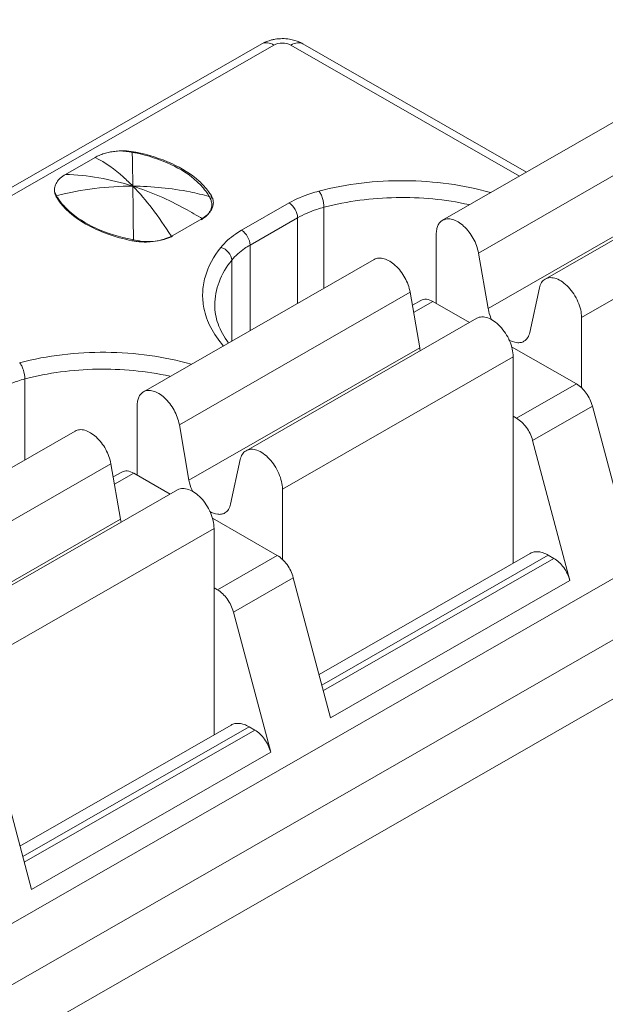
# Model space of a CAD drawing. Header units: centimetres. Extents: x -24.5 to 49.7, y -16.6 to 18.4.
# Tile 148 of 248: x -15.821 to -15.481, y -5.718 to -5.145. Entities that reach past the tile are written whole.
import ezdxf

# ---------------------------------------------------------------- set-up
doc = ezdxf.new("R2010")
doc.units = ezdxf.units.CM
doc.header["$MEASUREMENT"] = 0
doc.layers.add('layer 1', color=7, linetype='Continuous')

msp = doc.modelspace()

# ---------------------------------------------------------------- linework, layer by layer
at = {"layer": 'layer 1', "color": 1, "lineweight": 0}
msp.add_open_spline([(24.98821, 18.39808), (24.98821, 18.39808), (24.98821, -16.60193), (24.98821, -16.60193), (24.98821, -16.60193), (-24.51772, -16.60193), (-24.51772, -16.60193), (-24.51772, -16.60193), (-24.51772, 18.39808), (-24.51772, 18.39808), (-24.51772, 18.39808), (24.98821, 18.39808), (24.98821, 18.39808)], degree=3, knots=[0, 0, 0, 0, 0.25, 0.25, 0.25, 0.5, 0.5, 0.5, 0.75, 0.75, 0.75, 1, 1, 1, 1], dxfattribs=at)
at = {"layer": 'layer 1', "color": 5, "lineweight": 0}
msp.add_open_spline([(-23.26688, 17.18067), (-23.26688, 17.18067), (-23.26688, -15.60944), (-23.26688, -15.60944), (-23.26688, -15.60944), (23.98644, -15.60944), (23.98644, -15.60944)], degree=3, knots=[0, 0, 0, 0, 0.5, 0.5, 0.5, 1, 1, 1, 1], dxfattribs=at)
at = {"layer": 'layer 1', "lineweight": 9}
for points in [[(-18.95873, -7.952), (-18.95873, -7.952), (-13.17496, -4.63457), (-13.17496, -4.63457)], [(-18.91328, -7.95642), (-18.91328, -7.95642), (-13.12951, -4.63898), (-13.12951, -4.63898)], [(-15.6645, -5.15682), (-15.66727, -5.15637), (-15.6701, -5.15638), (-15.67287, -5.15685)], [(-17.42464, -6.15989), (-17.42464, -6.15989), (-15.68056, -5.15954), (-15.68056, -5.15954)], [(-15.67357, -5.16021), (-15.67357, -5.16021), (-17.41765, -6.16058), (-17.41765, -6.16058)], [(-15.53079, -5.23641), (-15.53079, -5.23641), (-15.66363, -5.16021), (-15.66363, -5.16021)], [(-15.5267, -5.23407), (-15.5267, -5.23407), (-15.65664, -5.15954), (-15.65664, -5.15954)], [(-15.44133, -5.18509), (-15.44133, -5.18509), (-15.57548, -5.26204), (-15.57548, -5.26204)], [(-15.42046, -5.20417), (-15.42046, -5.20417), (-15.55462, -5.28113), (-15.55462, -5.28113)], [(-15.38169, -5.2193), (-15.38169, -5.2193), (-15.51585, -5.29624), (-15.51585, -5.29624)], [(-15.75921, -5.22178), (-15.76012, -5.22173), (-15.76104, -5.22171), (-15.76196, -5.22172)], [(-15.75807, -5.22218), (-15.75851, -5.22211), (-15.75895, -5.22206), (-15.75939, -5.22201)], [(-15.75373, -5.22248), (-15.75553, -5.22211), (-15.75737, -5.22187), (-15.75921, -5.22178)], [(-15.75735, -5.22229), (-15.75758, -5.22225), (-15.75783, -5.22221), (-15.75807, -5.22218)], [(-15.75591, -5.22254), (-15.75638, -5.22245), (-15.75686, -5.22237), (-15.75735, -5.22229)], [(-15.75381, -5.22296), (-15.75451, -5.22282), (-15.75521, -5.22268), (-15.75591, -5.22254)], [(-15.75373, -5.22248), (-15.75373, -5.22248), (-15.75373, -5.22312), (-15.75373, -5.22312)], [(-15.79475, -5.23542), (-15.79475, -5.23542), (-15.77744, -5.22549), (-15.77744, -5.22549)], [(-15.54906, -5.31335), (-15.54906, -5.31335), (-15.4149, -5.23641), (-15.4149, -5.23641)], [(-15.36054, -5.24166), (-15.36054, -5.24166), (-15.4947, -5.31861), (-15.4947, -5.31861)], [(-15.80082, -5.24662), (-15.80092, -5.24627), (-15.80098, -5.2459), (-15.80103, -5.24553)], [(-15.8006, -5.24722), (-15.8006, -5.24722), (-15.8006, -5.24658), (-15.8006, -5.24658)], [(-15.8006, -5.24658), (-15.80046, -5.24685), (-15.80032, -5.24712), (-15.80016, -5.24739)], [(-15.80016, -5.24739), (-15.80009, -5.24752), (-15.80001, -5.24766), (-15.79993, -5.2478)], [(-15.79993, -5.2478), (-15.79978, -5.24805), (-15.79963, -5.2483), (-15.79948, -5.24856)], [(-15.71008, -5.24752), (-15.71008, -5.24752), (-15.71008, -5.24946), (-15.71008, -5.24946)], [(-15.70989, -5.24782), (-15.70996, -5.24771), (-15.71001, -5.24761), (-15.71008, -5.24752)], [(-15.70927, -5.24914), (-15.70944, -5.24868), (-15.70965, -5.24824), (-15.70989, -5.24782)], [(-15.71095, -5.24861), (-15.71103, -5.24847), (-15.71111, -5.24833), (-15.71119, -5.2482)], [(-15.71051, -5.24946), (-15.71065, -5.24917), (-15.7108, -5.24889), (-15.71095, -5.24861)], [(-15.70965, -5.25298), (-15.70965, -5.25272), (-15.70967, -5.25245), (-15.7097, -5.25218)], [(-15.70968, -5.25364), (-15.70966, -5.25342), (-15.70965, -5.2532), (-15.70965, -5.25298)], [(-15.70918, -5.25447), (-15.70904, -5.25404), (-15.70893, -5.25361), (-15.70885, -5.25317)], [(-15.70885, -5.25317), (-15.70878, -5.25275), (-15.70875, -5.25234), (-15.70875, -5.25191)], [(-15.69237, -5.2679), (-15.69237, -5.2679), (-15.66471, -5.25203), (-15.66471, -5.25203)], [(-15.64444, -5.25454), (-15.64444, -5.25454), (-15.64444, -5.3016), (-15.64444, -5.3016)], [(-15.73233, -5.27087), (-15.73233, -5.27087), (-15.71544, -5.26118), (-15.71544, -5.26118)], [(-15.71582, -5.26178), (-15.71556, -5.26163), (-15.7153, -5.26147), (-15.71505, -5.2613)], [(-15.65974, -5.26064), (-15.65974, -5.26064), (-15.68741, -5.2765), (-15.68741, -5.2765)], [(-15.65974, -5.31037), (-15.65974, -5.31037), (-15.65974, -5.26064), (-15.65974, -5.26064)], [(-15.73305, -5.27126), (-15.73281, -5.27113), (-15.73257, -5.271), (-15.73233, -5.27087)], [(-15.57916, -5.31042), (-15.57916, -5.31042), (-15.57916, -5.27016), (-15.57916, -5.27016)], [(-15.75614, -5.27394), (-15.75586, -5.274), (-15.75559, -5.27405), (-15.75531, -5.2741)], [(-15.75599, -5.2733), (-15.75573, -5.27335), (-15.75547, -5.2734), (-15.75521, -5.27345)], [(-15.75531, -5.2741), (-15.75459, -5.27423), (-15.75387, -5.27434), (-15.75316, -5.27442)], [(-15.75305, -5.27386), (-15.75305, -5.27386), (-15.75521, -5.27345), (-15.75521, -5.27345)], [(-15.75316, -5.27442), (-15.75134, -5.27464), (-15.74952, -5.27473), (-15.7477, -5.2747)], [(-15.73326, -5.27121), (-15.73326, -5.27121), (-15.733, -5.2716), (-15.733, -5.2716)], [(-15.733, -5.2716), (-15.73274, -5.27147), (-15.73248, -5.27133), (-15.73222, -5.27118)], [(-15.68741, -5.2765), (-15.68741, -5.2765), (-15.68741, -5.32624), (-15.68741, -5.32624)], [(-15.55462, -5.28113), (-15.55462, -5.28113), (-15.54906, -5.31335), (-15.54906, -5.31335)], [(-15.61523, -5.28484), (-15.61523, -5.28484), (-15.74939, -5.3618), (-15.74939, -5.3618)], [(-15.69804, -5.33234), (-15.69804, -5.33234), (-15.69804, -5.28528), (-15.69804, -5.28528)], [(-15.59437, -5.30392), (-15.59437, -5.30392), (-15.72852, -5.38088), (-15.72852, -5.38088)], [(-15.58881, -5.33616), (-15.58881, -5.33616), (-15.59437, -5.30392), (-15.59437, -5.30392)], [(-15.5248, -5.32727), (-15.5248, -5.32727), (-15.51924, -5.30141), (-15.51924, -5.30141)], [(-15.59306, -5.31148), (-15.59306, -5.31148), (-15.58809, -5.30863), (-15.58809, -5.30863)], [(-15.5811, -5.30931), (-15.5811, -5.30931), (-15.59232, -5.31575), (-15.59232, -5.31575)], [(-15.55987, -5.32149), (-15.55987, -5.32149), (-15.5811, -5.30931), (-15.5811, -5.30931)], [(-15.55561, -5.31904), (-15.55561, -5.31904), (-15.68977, -5.396), (-15.68977, -5.396)], [(-15.4947, -5.31861), (-15.4947, -5.31861), (-15.4947, -5.3596), (-15.4947, -5.3596)], [(-15.72297, -5.41311), (-15.72297, -5.41311), (-15.58881, -5.33616), (-15.58881, -5.33616)], [(-15.58881, -5.33616), (-15.58871, -5.3367), (-15.5886, -5.33723), (-15.58847, -5.33776)], [(-15.49772, -5.35714), (-15.49772, -5.35714), (-15.53536, -5.33555), (-15.53536, -5.33555)], [(-15.53444, -5.34141), (-15.53444, -5.34141), (-15.6686, -5.41836), (-15.6686, -5.41836)], [(-15.53444, -5.46138), (-15.53444, -5.46138), (-15.53444, -5.34141), (-15.53444, -5.34141)], [(-15.81835, -5.35428), (-15.81835, -5.35428), (-15.81835, -5.40135), (-15.81835, -5.40135)], [(-15.53251, -5.37709), (-15.53251, -5.37709), (-15.49772, -5.35714), (-15.49772, -5.35714)], [(-17.05368, -6.37504), (-17.05368, -6.37504), (-15.29967, -5.36898), (-15.29967, -5.36898)], [(-15.75307, -5.41017), (-15.75307, -5.41017), (-15.75307, -5.36991), (-15.75307, -5.36991)], [(-15.48839, -5.37007), (-15.48839, -5.37007), (-15.52317, -5.39002), (-15.52317, -5.39002)], [(-15.46669, -5.45159), (-15.46669, -5.45159), (-15.48839, -5.37007), (-15.48839, -5.37007)], [(-15.53444, -5.37597), (-15.53444, -5.37597), (-15.53251, -5.37709), (-15.53251, -5.37709)], [(-15.78914, -5.38459), (-15.78914, -5.38459), (-15.9233, -5.46155), (-15.9233, -5.46155)], [(-15.72852, -5.38088), (-15.72852, -5.38088), (-15.72297, -5.41311), (-15.72297, -5.41311)], [(-17.02262, -6.39286), (-17.02262, -6.39286), (-15.26861, -5.38679), (-15.26861, -5.38679)], [(-15.52317, -5.39002), (-15.52317, -5.39002), (-15.50146, -5.47154), (-15.50146, -5.47154)], [(-15.69871, -5.42701), (-15.69871, -5.42701), (-15.69315, -5.40116), (-15.69315, -5.40116)], [(-15.76827, -5.40368), (-15.76827, -5.40368), (-15.90243, -5.48062), (-15.90243, -5.48062)], [(-15.76271, -5.4359), (-15.76271, -5.4359), (-15.76827, -5.40368), (-15.76827, -5.40368)], [(-15.76697, -5.41123), (-15.76697, -5.41123), (-15.76201, -5.40839), (-15.76201, -5.40839)], [(-15.75501, -5.40906), (-15.75501, -5.40906), (-15.76624, -5.4155), (-15.76624, -5.4155)], [(-15.73378, -5.42124), (-15.73378, -5.42124), (-15.75501, -5.40906), (-15.75501, -5.40906)], [(-15.25867, -5.41546), (-15.25867, -5.41546), (-17.00274, -6.41582), (-17.00274, -6.41582)], [(-15.72952, -5.41879), (-15.72952, -5.41879), (-15.86368, -5.49575), (-15.86368, -5.49575)], [(-15.6686, -5.41836), (-15.6686, -5.41836), (-15.6686, -5.45935), (-15.6686, -5.45935)], [(-15.89688, -5.51286), (-15.89688, -5.51286), (-15.76271, -5.4359), (-15.76271, -5.4359)], [(-15.76271, -5.4359), (-15.76262, -5.43645), (-15.76251, -5.43698), (-15.76238, -5.43751)], [(-15.67164, -5.45689), (-15.67164, -5.45689), (-15.70927, -5.4353), (-15.70927, -5.4353)], [(-15.70835, -5.44116), (-15.70835, -5.44116), (-15.84251, -5.51811), (-15.84251, -5.51811)], [(-15.70835, -5.56113), (-15.70835, -5.56113), (-15.70835, -5.44116), (-15.70835, -5.44116)], [(-15.70641, -5.47684), (-15.70641, -5.47684), (-15.67164, -5.45689), (-15.67164, -5.45689)], [(-15.64731, -5.52612), (-15.64731, -5.52612), (-15.52456, -5.45571), (-15.52456, -5.45571)], [(-15.51407, -5.45673), (-15.51407, -5.45673), (-15.64568, -5.53222), (-15.64568, -5.53222)], [(-15.64481, -5.53548), (-15.64481, -5.53548), (-15.5108, -5.45861), (-15.5108, -5.45861)], [(-15.51407, -5.45673), (-15.51407, -5.45673), (-15.5108, -5.45861), (-15.5108, -5.45861)], [(-15.6623, -5.46982), (-15.6623, -5.46982), (-15.69708, -5.48977), (-15.69708, -5.48977)], [(-15.64059, -5.55134), (-15.64059, -5.55134), (-15.6623, -5.46982), (-15.6623, -5.46982)], [(-15.70835, -5.47573), (-15.70835, -5.47573), (-15.70641, -5.47684), (-15.70641, -5.47684)], [(-15.50146, -5.47154), (-15.50146, -5.47154), (-15.64059, -5.55134), (-15.64059, -5.55134)], [(-15.69708, -5.48977), (-15.69708, -5.48977), (-15.67538, -5.57129), (-15.67538, -5.57129)], [(-15.82121, -5.62587), (-15.82121, -5.62587), (-15.69847, -5.55547), (-15.69847, -5.55547)], [(-15.68798, -5.55648), (-15.68798, -5.55648), (-15.81959, -5.63197), (-15.81959, -5.63197)], [(-15.68798, -5.55648), (-15.68798, -5.55648), (-15.68471, -5.55836), (-15.68471, -5.55836)], [(-15.81873, -5.63523), (-15.81873, -5.63523), (-15.68471, -5.55836), (-15.68471, -5.55836)], [(-15.8145, -5.65109), (-15.8145, -5.65109), (-15.8362, -5.56957), (-15.8362, -5.56957)], [(-15.67538, -5.57129), (-15.67538, -5.57129), (-15.8145, -5.65109), (-15.8145, -5.65109)]]:
    msp.add_open_spline(points, degree=3, dxfattribs=at)
for points, knots in [([(-15.67287, -5.15685), (-15.67356, -5.15696), (-15.67423, -5.1571), (-15.6749, -5.15727), (-15.67687, -5.15777), (-15.6788, -5.15853), (-15.68056, -5.15954)], [0, 0, 0, 0, 0.5, 0.5, 0.5, 1, 1, 1, 1]), ([(-15.67357, -5.16021), (-15.67473, -5.15955), (-15.676, -5.15902), (-15.67735, -5.15891), (-15.67846, -5.15881), (-15.67962, -5.15899), (-15.68056, -5.15954)], [0, 0, 0, 0, 0.5, 0.5, 0.5, 1, 1, 1, 1]), ([(-15.67357, -5.16021), (-15.67209, -5.15937), (-15.67035, -5.15903), (-15.6686, -5.15903), (-15.66686, -5.15903), (-15.66511, -5.15937), (-15.66363, -5.16021)], [0, 0, 0, 0, 0.5, 0.5, 0.5, 1, 1, 1, 1]), ([(-15.65664, -5.15954), (-15.65724, -5.15919), (-15.65785, -5.15888), (-15.65848, -5.1586), (-15.66039, -5.15774), (-15.66243, -5.15715), (-15.6645, -5.15682)], [0, 0, 0, 0, 0.5, 0.5, 0.5, 1, 1, 1, 1]), ([(-15.65664, -5.15954), (-15.65759, -5.159), (-15.65875, -5.15881), (-15.65985, -5.15891), (-15.66121, -5.15903), (-15.66248, -5.15955), (-15.66363, -5.16021)], [0, 0, 0, 0, 0.5, 0.5, 0.5, 1, 1, 1, 1]), ([(-15.77437, -5.22404), (-15.77465, -5.22414), (-15.77491, -5.22425), (-15.77518, -5.22437), (-15.77595, -5.2247), (-15.77671, -5.22507), (-15.77744, -5.22549)], [0, 0, 0, 0, 0.5, 0.5, 0.5, 1, 1, 1, 1]), ([(-15.77437, -5.22404), (-15.77344, -5.22367), (-15.77248, -5.22335), (-15.77152, -5.22308), (-15.77051, -5.22279), (-15.76948, -5.22257), (-15.76845, -5.22238), (-15.76739, -5.22218), (-15.76632, -5.22203), (-15.76524, -5.22191), (-15.76415, -5.22179), (-15.76305, -5.22171), (-15.76196, -5.22172)], [0, 0, 0, 0, 0.25, 0.25, 0.25, 0.5, 0.5, 0.5, 0.75, 0.75, 0.75, 1, 1, 1, 1]), ([(-15.75939, -5.22201), (-15.75983, -5.22197), (-15.76026, -5.22194), (-15.76068, -5.22189), (-15.76112, -5.22184), (-15.76156, -5.22177), (-15.76199, -5.22175)], [0, 0, 0, 0, 0.5, 0.5, 0.5, 1, 1, 1, 1]), ([(-15.75591, -5.22254), (-15.75587, -5.22383), (-15.75584, -5.22511), (-15.75582, -5.22639), (-15.75571, -5.23167), (-15.75563, -5.23695), (-15.75556, -5.24224)], [0, 0, 0, 0, 0.5, 0.5, 0.5, 1, 1, 1, 1]), ([(-15.71809, -5.23969), (-15.72258, -5.2355), (-15.7279, -5.23221), (-15.73349, -5.2296), (-15.73998, -5.22655), (-15.74684, -5.22442), (-15.75381, -5.22296)], [0, 0, 0, 0, 0.5, 0.5, 0.5, 1, 1, 1, 1]), ([(-15.71705, -5.23931), (-15.7217, -5.23509), (-15.72718, -5.23177), (-15.73293, -5.22913), (-15.73958, -5.22608), (-15.74659, -5.22393), (-15.75373, -5.22248)], [0, 0, 0, 0, 0.5, 0.5, 0.5, 1, 1, 1, 1]), ([(-15.75556, -5.24224), (-15.75735, -5.2404), (-15.75919, -5.23861), (-15.76111, -5.2369), (-15.76607, -5.23246), (-15.77151, -5.22847), (-15.77744, -5.22549)], [0, 0, 0, 0, 0.5, 0.5, 0.5, 1, 1, 1, 1]), ([(-15.80103, -5.24553), (-15.80124, -5.24463), (-15.80117, -5.24368), (-15.80095, -5.24277), (-15.80072, -5.24181), (-15.80033, -5.24091), (-15.79982, -5.24007), (-15.79926, -5.23915), (-15.79855, -5.23832), (-15.79776, -5.23758), (-15.79685, -5.23674), (-15.79583, -5.23603), (-15.79475, -5.23542)], [0, 0, 0, 0, 0.25, 0.25, 0.25, 0.5, 0.5, 0.5, 0.75, 0.75, 0.75, 1, 1, 1, 1]), ([(-15.75556, -5.24224), (-15.76205, -5.24017), (-15.76867, -5.23851), (-15.77539, -5.23735), (-15.78179, -5.23624), (-15.78827, -5.23559), (-15.79475, -5.23542)], [0, 0, 0, 0, 0.5, 0.5, 0.5, 1, 1, 1, 1]), ([(-15.75556, -5.24224), (-15.76297, -5.2422), (-15.77039, -5.24266), (-15.77775, -5.24358), (-15.78522, -5.24452), (-15.79264, -5.24593), (-15.79993, -5.2478)], [0, 0, 0, 0, 0.5, 0.5, 0.5, 1, 1, 1, 1]), ([(-15.75521, -5.27345), (-15.75524, -5.27049), (-15.75527, -5.26753), (-15.7553, -5.26456), (-15.75537, -5.25712), (-15.75546, -5.24968), (-15.75556, -5.24224)], [0, 0, 0, 0, 0.5, 0.5, 0.5, 1, 1, 1, 1]), ([(-15.75556, -5.24224), (-15.75158, -5.24634), (-15.74789, -5.2507), (-15.74441, -5.25522), (-15.74044, -5.26038), (-15.73675, -5.26574), (-15.73326, -5.27121)], [0, 0, 0, 0, 0.5, 0.5, 0.5, 1, 1, 1, 1]), ([(-15.71505, -5.2613), (-15.71837, -5.25924), (-15.72174, -5.25726), (-15.72518, -5.25539), (-15.73487, -5.25009), (-15.74505, -5.2456), (-15.75556, -5.24224)], [0, 0, 0, 0, 0.5, 0.5, 0.5, 1, 1, 1, 1]), ([(-15.71119, -5.24819), (-15.71485, -5.24723), (-15.71855, -5.24636), (-15.72228, -5.24563), (-15.73322, -5.24345), (-15.74441, -5.24229), (-15.75556, -5.24224)], [0, 0, 0, 0, 0.5, 0.5, 0.5, 1, 1, 1, 1]), ([(-15.71119, -5.2482), (-15.71162, -5.24744), (-15.71208, -5.24671), (-15.71258, -5.24598), (-15.71416, -5.24369), (-15.71604, -5.24159), (-15.71809, -5.23969)], [0, 0, 0, 0, 0.5, 0.5, 0.5, 1, 1, 1, 1]), ([(-15.71008, -5.24752), (-15.71052, -5.24679), (-15.71101, -5.24608), (-15.71152, -5.24539), (-15.71314, -5.24317), (-15.71502, -5.24115), (-15.71705, -5.23931)], [0, 0, 0, 0, 0.5, 0.5, 0.5, 1, 1, 1, 1]), ([(-15.54772, -5.24593), (-15.55565, -5.24369), (-15.56375, -5.24203), (-15.57191, -5.24091), (-15.58037, -5.23974), (-15.58889, -5.23914), (-15.59744, -5.23907), (-15.61428, -5.23893), (-15.63122, -5.24087), (-15.64746, -5.24514)], [0, 0, 0, 0, 0.333333, 0.333333, 0.333333, 0.666667, 0.666667, 0.666667, 1, 1, 1, 1]), ([(-15.80105, -5.24554), (-15.80102, -5.24563), (-15.80099, -5.24573), (-15.80096, -5.24582), (-15.80086, -5.24608), (-15.80074, -5.24634), (-15.8006, -5.24658)], [0, 0, 0, 0, 0.5, 0.5, 0.5, 1, 1, 1, 1]), ([(-15.7998, -5.2489), (-15.79992, -5.24872), (-15.80002, -5.24853), (-15.80013, -5.24835), (-15.80041, -5.2478), (-15.80066, -5.24722), (-15.80082, -5.24662)], [0, 0, 0, 0, 0.5, 0.5, 0.5, 1, 1, 1, 1]), ([(-15.64746, -5.24514), (-15.64905, -5.24556), (-15.65061, -5.24602), (-15.65216, -5.24653), (-15.6565, -5.24795), (-15.66075, -5.24976), (-15.66471, -5.25203)], [0, 0, 0, 0, 0.5, 0.5, 0.5, 1, 1, 1, 1]), ([(-15.64737, -5.24511), (-15.64692, -5.24567), (-15.64656, -5.24631), (-15.64625, -5.24695), (-15.64587, -5.24774), (-15.64556, -5.24856), (-15.6453, -5.24939), (-15.64478, -5.25106), (-15.64444, -5.2528), (-15.64444, -5.25454)], [0, 0, 0, 0, 0.333333, 0.333333, 0.333333, 0.666667, 0.666667, 0.666667, 1, 1, 1, 1]), ([(-15.7998, -5.2489), (-15.79578, -5.25537), (-15.78956, -5.26041), (-15.78289, -5.26424), (-15.77889, -5.26653), (-15.77474, -5.26839), (-15.77046, -5.26995), (-15.76581, -5.27163), (-15.761, -5.27295), (-15.75614, -5.27394)], [0, 0, 0, 0, 0.333333, 0.333333, 0.333333, 0.666667, 0.666667, 0.666667, 1, 1, 1, 1]), ([(-15.79948, -5.24856), (-15.79906, -5.24924), (-15.79862, -5.24991), (-15.79815, -5.25057), (-15.79664, -5.25265), (-15.79491, -5.25456), (-15.79303, -5.25631)], [0, 0, 0, 0, 0.5, 0.5, 0.5, 1, 1, 1, 1]), ([(-15.71125, -5.25773), (-15.71102, -5.25742), (-15.71082, -5.25709), (-15.71064, -5.25674), (-15.71012, -5.25579), (-15.70977, -5.25472), (-15.70968, -5.25364)], [0, 0, 0, 0, 0.5, 0.5, 0.5, 1, 1, 1, 1]), ([(-15.7097, -5.25218), (-15.70972, -5.25195), (-15.70976, -5.25172), (-15.70981, -5.25149), (-15.70995, -5.25078), (-15.71019, -5.2501), (-15.71051, -5.24946)], [0, 0, 0, 0, 0.5, 0.5, 0.5, 1, 1, 1, 1]), ([(-15.70875, -5.25191), (-15.70875, -5.25121), (-15.70885, -5.2505), (-15.70904, -5.24983), (-15.70911, -5.2496), (-15.70918, -5.24936), (-15.70927, -5.24914)], [0, 0, 0, 0, 0.5, 0.5, 0.5, 1, 1, 1, 1]), ([(-15.65974, -5.26064), (-15.65974, -5.25893), (-15.66032, -5.25725), (-15.66119, -5.25573), (-15.66207, -5.25422), (-15.66323, -5.25288), (-15.66471, -5.25203)], [0, 0, 0, 0, 0.5, 0.5, 0.5, 1, 1, 1, 1]), ([(-15.56007, -5.25298), (-15.57395, -5.24993), (-15.58825, -5.24862), (-15.60253, -5.24888), (-15.61668, -5.24914), (-15.63081, -5.25095), (-15.64444, -5.25454)], [0, 0, 0, 0, 0.5, 0.5, 0.5, 1, 1, 1, 1]), ([(-15.79303, -5.25631), (-15.7884, -5.26063), (-15.78288, -5.26399), (-15.77709, -5.26665), (-15.77035, -5.26974), (-15.76323, -5.27187), (-15.75599, -5.2733)], [0, 0, 0, 0, 0.5, 0.5, 0.5, 1, 1, 1, 1]), ([(-15.71544, -5.26118), (-15.71494, -5.2609), (-15.71447, -5.26059), (-15.714, -5.26027), (-15.71273, -5.25939), (-15.71156, -5.25834), (-15.71063, -5.25712)], [0, 0, 0, 0, 0.5, 0.5, 0.5, 1, 1, 1, 1]), ([(-15.71505, -5.2613), (-15.71466, -5.26104), (-15.71428, -5.26078), (-15.71391, -5.26049), (-15.71291, -5.25969), (-15.71198, -5.25878), (-15.71125, -5.25773)], [0, 0, 0, 0, 0.5, 0.5, 0.5, 1, 1, 1, 1]), ([(-15.71063, -5.25712), (-15.71047, -5.25691), (-15.71032, -5.25669), (-15.71017, -5.25648), (-15.70977, -5.25585), (-15.70943, -5.25517), (-15.70918, -5.25447)], [0, 0, 0, 0, 0.5, 0.5, 0.5, 1, 1, 1, 1]), ([(-15.64444, -5.25454), (-15.64584, -5.2549), (-15.64723, -5.25531), (-15.64861, -5.25576), (-15.65246, -5.25702), (-15.65623, -5.25862), (-15.65974, -5.26064)], [0, 0, 0, 0, 0.5, 0.5, 0.5, 1, 1, 1, 1]), ([(-15.57916, -5.27016), (-15.57916, -5.26926), (-15.57909, -5.26836), (-15.57892, -5.26748), (-15.57877, -5.26669), (-15.57854, -5.26591), (-15.57821, -5.26517), (-15.5779, -5.26451), (-15.57752, -5.26388), (-15.57705, -5.26333), (-15.5766, -5.26282), (-15.57607, -5.26238), (-15.57548, -5.26205)], [0, 0, 0, 0, 0.25, 0.25, 0.25, 0.5, 0.5, 0.5, 0.75, 0.75, 0.75, 1, 1, 1, 1]), ([(-15.57548, -5.26205), (-15.57468, -5.26159), (-15.57377, -5.26132), (-15.57284, -5.26125), (-15.57181, -5.26116), (-15.57078, -5.26131), (-15.56978, -5.26158), (-15.56863, -5.26191), (-15.56753, -5.26242), (-15.5665, -5.26303), (-15.56533, -5.26373), (-15.56424, -5.26457), (-15.56324, -5.26549), (-15.561, -5.26754), (-15.55914, -5.26999), (-15.55767, -5.27267), (-15.5562, -5.27531), (-15.55512, -5.27817), (-15.55462, -5.28113)], [0, 0, 0, 0, 0.166667, 0.166667, 0.166667, 0.333333, 0.333333, 0.333333, 0.5, 0.5, 0.5, 0.666667, 0.666667, 0.666667, 0.833333, 0.833333, 0.833333, 1, 1, 1, 1]), ([(-15.69237, -5.2679), (-15.6936, -5.2686), (-15.69479, -5.26935), (-15.69596, -5.27014), (-15.69911, -5.27231), (-15.70205, -5.27487), (-15.70443, -5.27784)], [0, 0, 0, 0, 0.5, 0.5, 0.5, 1, 1, 1, 1]), ([(-15.69237, -5.2679), (-15.6909, -5.26874), (-15.68973, -5.27009), (-15.68886, -5.2716), (-15.68798, -5.27312), (-15.68741, -5.2748), (-15.68741, -5.2765)], [0, 0, 0, 0, 0.5, 0.5, 0.5, 1, 1, 1, 1]), ([(-15.75305, -5.27386), (-15.75242, -5.27398), (-15.75179, -5.27408), (-15.75115, -5.27416), (-15.74921, -5.27442), (-15.74724, -5.27451), (-15.74529, -5.27444)], [0, 0, 0, 0, 0.5, 0.5, 0.5, 1, 1, 1, 1]), ([(-15.7477, -5.2747), (-15.74698, -5.27468), (-15.74627, -5.27465), (-15.74556, -5.2746), (-15.74349, -5.27444), (-15.74142, -5.27413), (-15.7394, -5.27362)], [0, 0, 0, 0, 0.5, 0.5, 0.5, 1, 1, 1, 1]), ([(-15.74529, -5.27444), (-15.74475, -5.27443), (-15.74422, -5.2744), (-15.74369, -5.27436), (-15.74213, -5.27424), (-15.74057, -5.27401), (-15.73905, -5.27368)], [0, 0, 0, 0, 0.5, 0.5, 0.5, 1, 1, 1, 1]), ([(-15.7394, -5.27362), (-15.73882, -5.27348), (-15.73825, -5.27332), (-15.73769, -5.27315), (-15.7361, -5.27266), (-15.73453, -5.27204), (-15.73305, -5.27126)], [0, 0, 0, 0, 0.5, 0.5, 0.5, 1, 1, 1, 1]), ([(-15.73905, -5.27368), (-15.7385, -5.27356), (-15.73796, -5.27342), (-15.73742, -5.27327), (-15.73591, -5.27285), (-15.73442, -5.2723), (-15.733, -5.2716)], [0, 0, 0, 0, 0.5, 0.5, 0.5, 1, 1, 1, 1]), ([(-15.68741, -5.2765), (-15.68848, -5.27712), (-15.68954, -5.27778), (-15.69057, -5.27848), (-15.69335, -5.2804), (-15.69594, -5.28265), (-15.69804, -5.28528)], [0, 0, 0, 0, 0.5, 0.5, 0.5, 1, 1, 1, 1]), ([(-15.70443, -5.27784), (-15.70849, -5.28292), (-15.71178, -5.28881), (-15.71354, -5.29509), (-15.71435, -5.29803), (-15.71484, -5.30105), (-15.71496, -5.30408), (-15.71507, -5.30711), (-15.71483, -5.31015), (-15.71424, -5.31311)], [0, 0, 0, 0, 0.333333, 0.333333, 0.333333, 0.666667, 0.666667, 0.666667, 1, 1, 1, 1]), ([(-15.69804, -5.28528), (-15.69804, -5.28363), (-15.69881, -5.28201), (-15.69991, -5.28072), (-15.70112, -5.27931), (-15.7027, -5.27829), (-15.70443, -5.27784)], [0, 0, 0, 0, 0.5, 0.5, 0.5, 1, 1, 1, 1]), ([(-15.69804, -5.28528), (-15.70111, -5.28911), (-15.7037, -5.29337), (-15.70545, -5.29799), (-15.70706, -5.30225), (-15.70796, -5.3068), (-15.70796, -5.31132)], [0, 0, 0, 0, 0.5, 0.5, 0.5, 1, 1, 1, 1]), ([(-15.59437, -5.30392), (-15.59487, -5.30097), (-15.59596, -5.29811), (-15.59742, -5.29546), (-15.59889, -5.29279), (-15.60075, -5.29033), (-15.60299, -5.28829), (-15.60399, -5.28737), (-15.60508, -5.28653), (-15.60625, -5.28583), (-15.60728, -5.28522), (-15.60837, -5.28471), (-15.60953, -5.28439), (-15.61052, -5.28411), (-15.61156, -5.28397), (-15.6126, -5.28405), (-15.61352, -5.28413), (-15.61444, -5.28439), (-15.61523, -5.28484)], [0, 0, 0, 0, 0.166667, 0.166667, 0.166667, 0.333333, 0.333333, 0.333333, 0.5, 0.5, 0.5, 0.666667, 0.666667, 0.666667, 0.833333, 0.833333, 0.833333, 1, 1, 1, 1]), ([(-15.51924, -5.30141), (-15.51901, -5.30032), (-15.51862, -5.29924), (-15.51799, -5.29829), (-15.51744, -5.29746), (-15.51671, -5.29673), (-15.51585, -5.29624)], [0, 0, 0, 0, 0.5, 0.5, 0.5, 1, 1, 1, 1]), ([(-15.51585, -5.29624), (-15.51498, -5.29574), (-15.51395, -5.29548), (-15.51292, -5.29543), (-15.51176, -5.29538), (-15.51059, -5.29561), (-15.50949, -5.296), (-15.50819, -5.29645), (-15.50699, -5.29711), (-15.50586, -5.29789), (-15.50458, -5.29877), (-15.5034, -5.29981), (-15.50233, -5.30094), (-15.50117, -5.30217), (-15.50014, -5.3035), (-15.49921, -5.30491), (-15.49828, -5.30634), (-15.49746, -5.30786), (-15.49678, -5.30943), (-15.49612, -5.31095), (-15.4956, -5.31252), (-15.49522, -5.31413), (-15.49489, -5.3156), (-15.4947, -5.3171), (-15.4947, -5.31861)], [0, 0, 0, 0, 0.125, 0.125, 0.125, 0.25, 0.25, 0.25, 0.375, 0.375, 0.375, 0.5, 0.5, 0.5, 0.625, 0.625, 0.625, 0.75, 0.75, 0.75, 0.875, 0.875, 0.875, 1, 1, 1, 1]), ([(-15.5811, -5.30931), (-15.58226, -5.30865), (-15.58353, -5.30812), (-15.58488, -5.30801), (-15.58599, -5.30791), (-15.58715, -5.30809), (-15.58809, -5.30863)], [0, 0, 0, 0, 0.5, 0.5, 0.5, 1, 1, 1, 1]), ([(-15.71424, -5.31311), (-15.71346, -5.317), (-15.71209, -5.32079), (-15.71027, -5.32433), (-15.7083, -5.32817), (-15.70582, -5.33174), (-15.70301, -5.335)], [0, 0, 0, 0, 0.5, 0.5, 0.5, 1, 1, 1, 1]), ([(-15.70796, -5.31132), (-15.70796, -5.31502), (-15.70727, -5.31874), (-15.70603, -5.32225), (-15.70464, -5.32618), (-15.70256, -5.32983), (-15.7001, -5.33315)], [0, 0, 0, 0, 0.5, 0.5, 0.5, 1, 1, 1, 1]), ([(-15.54906, -5.31335), (-15.54896, -5.31391), (-15.54884, -5.31448), (-15.5487, -5.31502), (-15.54826, -5.31679), (-15.54763, -5.3185), (-15.54686, -5.32014)], [0, 0, 0, 0, 0.5, 0.5, 0.5, 1, 1, 1, 1]), ([(-15.53444, -5.34141), (-15.53444, -5.33991), (-15.53464, -5.3384), (-15.53498, -5.33694), (-15.53534, -5.33532), (-15.53587, -5.33374), (-15.53653, -5.33223), (-15.53721, -5.33065), (-15.53803, -5.32914), (-15.53897, -5.32771), (-15.53989, -5.3263), (-15.54093, -5.32497), (-15.54209, -5.32375), (-15.54315, -5.32261), (-15.54433, -5.32157), (-15.54561, -5.32069), (-15.54674, -5.31991), (-15.54795, -5.31925), (-15.54925, -5.3188), (-15.55034, -5.31841), (-15.5515, -5.31818), (-15.55268, -5.31823), (-15.5537, -5.31828), (-15.55473, -5.31854), (-15.55561, -5.31904)], [0, 0, 0, 0, 0.125, 0.125, 0.125, 0.25, 0.25, 0.25, 0.375, 0.375, 0.375, 0.5, 0.5, 0.5, 0.625, 0.625, 0.625, 0.75, 0.75, 0.75, 0.875, 0.875, 0.875, 1, 1, 1, 1]), ([(-15.52819, -5.33243), (-15.52733, -5.33195), (-15.5266, -5.33122), (-15.52605, -5.33039), (-15.52543, -5.32944), (-15.52504, -5.32836), (-15.5248, -5.32727)], [0, 0, 0, 0, 0.5, 0.5, 0.5, 1, 1, 1, 1]), ([(-15.53713, -5.33147), (-15.53565, -5.33234), (-15.53401, -5.33302), (-15.53229, -5.3332), (-15.53157, -5.33328), (-15.53083, -5.33327), (-15.53011, -5.33313), (-15.52943, -5.33301), (-15.52878, -5.33278), (-15.52819, -5.33243)], [0, 0, 0, 0, 0.333333, 0.333333, 0.333333, 0.666667, 0.666667, 0.666667, 1, 1, 1, 1]), ([(-15.72163, -5.34568), (-15.72955, -5.34344), (-15.73766, -5.34178), (-15.74582, -5.34066), (-15.75428, -5.33949), (-15.7628, -5.33889), (-15.77134, -5.33882), (-15.78818, -5.33868), (-15.80513, -5.34062), (-15.82138, -5.34489)], [0, 0, 0, 0, 0.333333, 0.333333, 0.333333, 0.666667, 0.666667, 0.666667, 1, 1, 1, 1]), ([(-15.82129, -5.34487), (-15.82084, -5.34542), (-15.82047, -5.34606), (-15.82016, -5.34671), (-15.81978, -5.3475), (-15.81947, -5.3483), (-15.81921, -5.34914), (-15.81869, -5.35081), (-15.81835, -5.35255), (-15.81835, -5.35428)], [0, 0, 0, 0, 0.333333, 0.333333, 0.333333, 0.666667, 0.666667, 0.666667, 1, 1, 1, 1]), ([(-15.73398, -5.35274), (-15.74787, -5.34968), (-15.76216, -5.34837), (-15.77644, -5.34863), (-15.79059, -5.34889), (-15.80472, -5.3507), (-15.81835, -5.35428)], [0, 0, 0, 0, 0.5, 0.5, 0.5, 1, 1, 1, 1]), ([(-15.81835, -5.35428), (-15.81975, -5.35466), (-15.82114, -5.35506), (-15.82251, -5.35551), (-15.82637, -5.35677), (-15.83013, -5.35837), (-15.83365, -5.36039)], [0, 0, 0, 0, 0.5, 0.5, 0.5, 1, 1, 1, 1]), ([(-15.75307, -5.36991), (-15.75307, -5.36901), (-15.753, -5.36811), (-15.75283, -5.36723), (-15.75268, -5.36643), (-15.75245, -5.36565), (-15.75212, -5.36492), (-15.75182, -5.36426), (-15.75144, -5.36363), (-15.75095, -5.36308), (-15.75051, -5.36258), (-15.74997, -5.36213), (-15.74939, -5.3618)], [0, 0, 0, 0, 0.25, 0.25, 0.25, 0.5, 0.5, 0.5, 0.75, 0.75, 0.75, 1, 1, 1, 1]), ([(-15.74939, -5.3618), (-15.7486, -5.36134), (-15.74768, -5.36108), (-15.74676, -5.361), (-15.74572, -5.36091), (-15.74468, -5.36106), (-15.74369, -5.36134), (-15.74253, -5.36166), (-15.74144, -5.36217), (-15.74041, -5.36279), (-15.73924, -5.36348), (-15.73816, -5.36432), (-15.73715, -5.36524), (-15.73491, -5.36728), (-15.73305, -5.36974), (-15.73158, -5.37241), (-15.73012, -5.37506), (-15.72903, -5.37792), (-15.72852, -5.38088)], [0, 0, 0, 0, 0.166667, 0.166667, 0.166667, 0.333333, 0.333333, 0.333333, 0.5, 0.5, 0.5, 0.666667, 0.666667, 0.666667, 0.833333, 0.833333, 0.833333, 1, 1, 1, 1]), ([(-15.48839, -5.37007), (-15.48911, -5.36736), (-15.49036, -5.36479), (-15.49203, -5.36249), (-15.49356, -5.36034), (-15.49546, -5.35843), (-15.49772, -5.35714)], [0, 0, 0, 0, 0.5, 0.5, 0.5, 1, 1, 1, 1]), ([(-15.53251, -5.37709), (-15.53025, -5.37838), (-15.52835, -5.38029), (-15.5268, -5.38244), (-15.52514, -5.38474), (-15.52389, -5.38731), (-15.52317, -5.39002)], [0, 0, 0, 0, 0.5, 0.5, 0.5, 1, 1, 1, 1]), ([(-15.76827, -5.40368), (-15.76879, -5.40072), (-15.76987, -5.39786), (-15.77133, -5.39522), (-15.7728, -5.39254), (-15.77465, -5.39008), (-15.7769, -5.38804), (-15.77791, -5.38712), (-15.77899, -5.38629), (-15.78016, -5.38558), (-15.78119, -5.38497), (-15.78229, -5.38447), (-15.78344, -5.38414), (-15.78444, -5.38386), (-15.78548, -5.38371), (-15.78651, -5.3838), (-15.78743, -5.38388), (-15.78835, -5.38414), (-15.78914, -5.38459)], [0, 0, 0, 0, 0.166667, 0.166667, 0.166667, 0.333333, 0.333333, 0.333333, 0.5, 0.5, 0.5, 0.666667, 0.666667, 0.666667, 0.833333, 0.833333, 0.833333, 1, 1, 1, 1]), ([(-15.69315, -5.40116), (-15.69292, -5.40007), (-15.69253, -5.39899), (-15.6919, -5.39804), (-15.69136, -5.39721), (-15.69062, -5.39649), (-15.68977, -5.396)], [0, 0, 0, 0, 0.5, 0.5, 0.5, 1, 1, 1, 1]), ([(-15.68977, -5.396), (-15.68889, -5.39549), (-15.68786, -5.39523), (-15.68684, -5.39518), (-15.68566, -5.39513), (-15.6845, -5.39537), (-15.68341, -5.39574), (-15.68211, -5.39619), (-15.6809, -5.39686), (-15.67977, -5.39763), (-15.67849, -5.39853), (-15.67731, -5.39956), (-15.67625, -5.4007), (-15.67509, -5.40191), (-15.67405, -5.40325), (-15.67313, -5.40465), (-15.67219, -5.4061), (-15.67137, -5.40761), (-15.67069, -5.40918), (-15.67003, -5.4107), (-15.6695, -5.41227), (-15.66914, -5.41389), (-15.66881, -5.41536), (-15.6686, -5.41686), (-15.6686, -5.41836)], [0, 0, 0, 0, 0.125, 0.125, 0.125, 0.25, 0.25, 0.25, 0.375, 0.375, 0.375, 0.5, 0.5, 0.5, 0.625, 0.625, 0.625, 0.75, 0.75, 0.75, 0.875, 0.875, 0.875, 1, 1, 1, 1]), ([(-15.75501, -5.40906), (-15.75617, -5.4084), (-15.75744, -5.40788), (-15.75879, -5.40776), (-15.7599, -5.40766), (-15.76106, -5.40784), (-15.76201, -5.40839)], [0, 0, 0, 0, 0.5, 0.5, 0.5, 1, 1, 1, 1]), ([(-15.72297, -5.41311), (-15.72287, -5.41367), (-15.72275, -5.41423), (-15.72261, -5.41478), (-15.72218, -5.41654), (-15.72154, -5.41826), (-15.72077, -5.4199)], [0, 0, 0, 0, 0.5, 0.5, 0.5, 1, 1, 1, 1]), ([(-15.70835, -5.44116), (-15.70835, -5.43966), (-15.70855, -5.43815), (-15.70889, -5.43668), (-15.70925, -5.43507), (-15.70979, -5.4335), (-15.71044, -5.43198), (-15.71112, -5.43041), (-15.71194, -5.42889), (-15.71288, -5.42746), (-15.7138, -5.42605), (-15.71484, -5.42472), (-15.71599, -5.42349), (-15.71707, -5.42236), (-15.71824, -5.42132), (-15.71952, -5.42044), (-15.72065, -5.41966), (-15.72186, -5.419), (-15.72315, -5.41855), (-15.72426, -5.41816), (-15.72542, -5.41793), (-15.72659, -5.41799), (-15.72761, -5.41803), (-15.72864, -5.41829), (-15.72952, -5.41879)], [0, 0, 0, 0, 0.125, 0.125, 0.125, 0.25, 0.25, 0.25, 0.375, 0.375, 0.375, 0.5, 0.5, 0.5, 0.625, 0.625, 0.625, 0.75, 0.75, 0.75, 0.875, 0.875, 0.875, 1, 1, 1, 1]), ([(-15.71104, -5.43122), (-15.70956, -5.4321), (-15.70791, -5.43277), (-15.7062, -5.43295), (-15.70547, -5.43303), (-15.70473, -5.43302), (-15.70402, -5.43288), (-15.70334, -5.43276), (-15.70269, -5.43252), (-15.7021, -5.43219)], [0, 0, 0, 0, 0.333333, 0.333333, 0.333333, 0.666667, 0.666667, 0.666667, 1, 1, 1, 1]), ([(-15.7021, -5.43219), (-15.70124, -5.43169), (-15.70051, -5.43096), (-15.69996, -5.43013), (-15.69934, -5.42919), (-15.69894, -5.42811), (-15.69871, -5.42701)], [0, 0, 0, 0, 0.5, 0.5, 0.5, 1, 1, 1, 1]), ([(-15.6623, -5.46982), (-15.66301, -5.46711), (-15.66427, -5.46454), (-15.66593, -5.46223), (-15.66748, -5.4601), (-15.66937, -5.45818), (-15.67164, -5.45689)], [0, 0, 0, 0, 0.5, 0.5, 0.5, 1, 1, 1, 1]), ([(-15.51407, -5.45673), (-15.51499, -5.45621), (-15.51595, -5.45575), (-15.51696, -5.4554), (-15.51786, -5.45509), (-15.51879, -5.45487), (-15.51974, -5.45478), (-15.5206, -5.45469), (-15.52146, -5.45472), (-15.52231, -5.45488), (-15.5231, -5.45504), (-15.52387, -5.45532), (-15.52456, -5.45571)], [0, 0, 0, 0, 0.25, 0.25, 0.25, 0.5, 0.5, 0.5, 0.75, 0.75, 0.75, 1, 1, 1, 1]), ([(-15.50146, -5.47154), (-15.50219, -5.46883), (-15.50344, -5.46626), (-15.5051, -5.46396), (-15.50665, -5.46182), (-15.50854, -5.4599), (-15.5108, -5.45861)], [0, 0, 0, 0, 0.5, 0.5, 0.5, 1, 1, 1, 1]), ([(-15.70641, -5.47684), (-15.70416, -5.47814), (-15.70226, -5.48005), (-15.70072, -5.48218), (-15.69906, -5.48449), (-15.6978, -5.48706), (-15.69708, -5.48977)], [0, 0, 0, 0, 0.5, 0.5, 0.5, 1, 1, 1, 1]), ([(-15.68798, -5.55648), (-15.6889, -5.55595), (-15.68987, -5.5555), (-15.69087, -5.55515), (-15.69177, -5.55484), (-15.6927, -5.55462), (-15.69365, -5.55453), (-15.69451, -5.55445), (-15.69537, -5.55447), (-15.69622, -5.55463), (-15.697, -5.55479), (-15.69778, -5.55507), (-15.69847, -5.55547)], [0, 0, 0, 0, 0.25, 0.25, 0.25, 0.5, 0.5, 0.5, 0.75, 0.75, 0.75, 1, 1, 1, 1]), ([(-15.67538, -5.57129), (-15.6761, -5.56858), (-15.67735, -5.56602), (-15.67902, -5.56371), (-15.68056, -5.56157), (-15.68245, -5.55966), (-15.68471, -5.55836)], [0, 0, 0, 0, 0.5, 0.5, 0.5, 1, 1, 1, 1])]:
    msp.add_open_spline(points, degree=3, knots=knots, dxfattribs=at)

doc.saveas('drawing.dxf')
